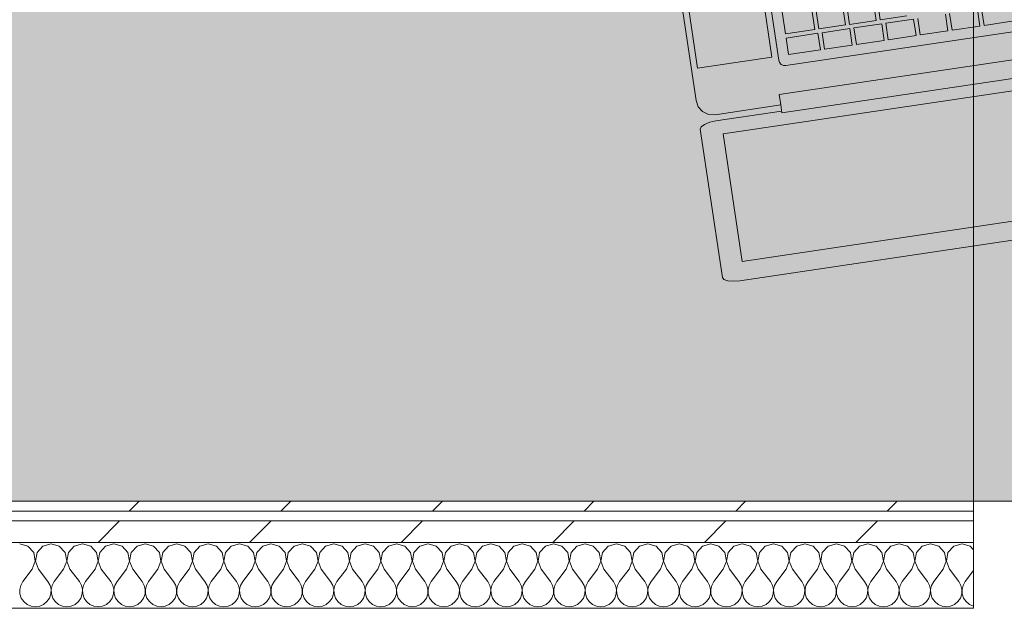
# Model space of a CAD drawing. Header units: millimetres. Extents: x -28277 to 305935, y -19284 to 4746.
# Tile 80 of 136: x 40534 to 41131, y -1231 to -874. Entities that reach past the tile are written whole.
import ezdxf

# ---------------------------------------------------------------- set-up
doc = ezdxf.new("R2010")
doc.units = ezdxf.units.MM
doc.header["$MEASUREMENT"] = 0
doc.linetypes.add('Wipeout_Contour', pattern=[1000, 0, -1000])
doc.layers.add('Nuevo_08_E_Envans secs', color=7, linetype='Continuous')
doc.layers.add('Nuevo_09_EI_Mobiliari general', color=7, linetype='Continuous')
doc.layers.add('Nuevo_08_E_Envans secs_Pluma_Nº__1', color=7, linetype='Continuous', lineweight=5)
doc.layers.add('Nuevo_09_EI_Mobiliari general_Pluma_Nº__1', color=7, linetype='Continuous', lineweight=5)
for name, color, linetype, lineweight, true_color in [('Nuevo_08_E_Envans secs_Pluma_Nº__102', 7, 'Continuous', 5, 0xcccccc), ('Nuevo_08_E_Envans secs_Pluma_Nº__171', 171, 'Continuous', 13, 0xaaaaff), ('Nuevo_08_E_Envans secs_Pluma_Nº__177', 7, 'Continuous', 15, 0xf7e046)]:
    doc.layers.add(name, color=color, linetype=linetype, lineweight=lineweight, true_color=true_color)
pattern_1 = [(45, (55248.37, -37.4), (-91.9239, 91.9239), [97.5, -32.5]), (45, (55248.37, 54.52), (-91.9239, 91.9239), [97.5, -32.5])]

# ---------------------------------------------------------------- blocks, each defined once
blk = doc.blocks.new('Forjado_7_1', base_point=(39257.93, 1517.45))
at = {"layer": 'Nuevo_09_EI_Mobiliari general', "linetype": 'Continuous', "lineweight": 0, "true_color": 0xffffff}
blk.add_hatch(color=7, dxfattribs=at).paths.add_polyline_path([(39257.93, 1517.45), (39257.93, -1166.38), (44268.52, -1166.38), (44256.85, 1517.45), (43506.52, 1517.45), (43506.52, -416.38), (40007.93, -416.38), (40007.93, 1517.45)])
at = {"layer": 'Nuevo_09_EI_Mobiliari general_Pluma_Nº__1', "color": 7, "linetype": 'Continuous', "lineweight": 5, "flags": 128}
blk.add_lwpolyline([(39257.93, 1517.45), (39257.93, -1166.38), (44268.52, -1166.38), (44256.85, 1517.45), (43506.52, 1517.45), (43506.52, -416.38), (40007.93, -416.38), (40007.93, 1517.45)], close=True, dxfattribs=at)
blk = doc.blocks.new('*X124', base_point=(55248.37, -37.4))
at = {"layer": 'Nuevo_08_E_Envans secs_Pluma_Nº__102', "color": 254, "linetype": 'Continuous', "lineweight": 5, "true_color": 0xcccccc}
for p, q in [((40539.09, -1193.75), (40534.08, -1192.33)), ((40542.6, -1197.59), (40539.09, -1193.75)), ((40548.12, -1193.75), (40544.61, -1197.59)), ((40553.13, -1192.33), (40548.12, -1193.75)), ((40558.13, -1193.75), (40553.13, -1192.33)), ((40561.65, -1197.59), (40558.13, -1193.75)), ((40567.17, -1193.75), (40563.66, -1197.59)), ((40572.17, -1192.33), (40567.17, -1193.75)), ((40577.18, -1193.75), (40572.17, -1192.33)), ((40580.69, -1197.59), (40577.18, -1193.75)), ((40586.22, -1193.75), (40582.7, -1197.59)), ((40591.22, -1192.33), (40586.22, -1193.75)), ((40596.23, -1193.75), (40591.22, -1192.33)), ((40599.74, -1197.59), (40596.23, -1193.75)), ((40605.26, -1193.75), (40601.75, -1197.59)), ((40610.27, -1192.33), (40605.26, -1193.75)), ((40615.28, -1193.75), (40610.27, -1192.33)), ((40618.79, -1197.59), (40615.28, -1193.75)), ((40624.31, -1193.75), (40620.8, -1197.59)), ((40629.32, -1192.33), (40624.31, -1193.75)), ((40634.32, -1193.75), (40629.32, -1192.33)), ((40637.84, -1197.59), (40634.32, -1193.75)), ((40643.36, -1193.75), (40639.85, -1197.59)), ((40648.37, -1192.33), (40643.36, -1193.75)), ((40653.37, -1193.75), (40648.37, -1192.33)), ((40656.88, -1197.59), (40653.37, -1193.75)), ((40662.41, -1193.75), (40658.89, -1197.59)), ((40667.41, -1192.33), (40662.41, -1193.75)), ((40672.42, -1193.75), (40667.41, -1192.33)), ((40675.93, -1197.59), (40672.42, -1193.75)), ((40681.45, -1193.75), (40677.94, -1197.59)), ((40686.46, -1192.33), (40681.45, -1193.75)), ((40691.47, -1193.75), (40686.46, -1192.33)), ((40694.98, -1197.59), (40691.47, -1193.75)), ((40700.5, -1193.75), (40696.99, -1197.59)), ((40705.51, -1192.33), (40700.5, -1193.75)), ((40710.52, -1193.75), (40705.51, -1192.33)), ((40714.03, -1197.59), (40710.52, -1193.75)), ((40719.55, -1193.75), (40716.04, -1197.59)), ((40724.56, -1192.33), (40719.55, -1193.75)), ((40729.56, -1193.75), (40724.56, -1192.33)), ((40733.07, -1197.59), (40729.56, -1193.75)), ((40738.6, -1193.75), (40735.09, -1197.59)), ((40743.6, -1192.33), (40738.6, -1193.75)), ((40748.61, -1193.75), (40743.6, -1192.33)), ((40752.12, -1197.59), (40748.61, -1193.75)), ((40757.64, -1193.75), (40754.13, -1197.59)), ((40762.65, -1192.33), (40757.64, -1193.75)), ((40767.66, -1193.75), (40762.65, -1192.33)), ((40771.17, -1197.59), (40767.66, -1193.75)), ((40776.69, -1193.75), (40773.18, -1197.59)), ((40781.7, -1192.33), (40776.69, -1193.75)), ((40786.71, -1193.75), (40781.7, -1192.33)), ((40790.22, -1197.59), (40786.71, -1193.75)), ((40795.74, -1193.75), (40792.23, -1197.59)), ((40800.75, -1192.33), (40795.74, -1193.75)), ((40805.75, -1193.75), (40800.75, -1192.33)), ((40809.26, -1197.59), (40805.75, -1193.75)), ((40814.79, -1193.75), (40811.28, -1197.59)), ((40819.79, -1192.33), (40814.79, -1193.75)), ((40824.8, -1193.75), (40819.79, -1192.33)), ((40828.31, -1197.59), (40824.8, -1193.75)), ((40833.83, -1193.75), (40830.32, -1197.59)), ((40838.84, -1192.33), (40833.83, -1193.75)), ((40843.85, -1193.75), (40838.84, -1192.33)), ((40847.36, -1197.59), (40843.85, -1193.75)), ((40852.88, -1193.75), (40849.37, -1197.59)), ((40857.89, -1192.33), (40852.88, -1193.75)), ((40862.9, -1193.75), (40857.89, -1192.33)), ((40866.41, -1197.59), (40862.9, -1193.75)), ((40871.93, -1193.75), (40868.42, -1197.59)), ((40876.94, -1192.33), (40871.93, -1193.75)), ((40881.94, -1193.75), (40876.94, -1192.33)), ((40885.46, -1197.59), (40881.94, -1193.75)), ((40890.98, -1193.75), (40887.47, -1197.59)), ((40895.98, -1192.33), (40890.98, -1193.75)), ((40900.99, -1193.75), (40895.98, -1192.33)), ((40904.5, -1197.59), (40900.99, -1193.75)), ((40910.03, -1193.75), (40906.51, -1197.59)), ((40915.03, -1192.33), (40910.03, -1193.75)), ((40920.04, -1193.75), (40915.03, -1192.33)), ((40923.55, -1197.59), (40920.04, -1193.75)), ((40929.07, -1193.75), (40925.56, -1197.59)), ((40934.08, -1192.33), (40929.07, -1193.75)), ((40939.09, -1193.75), (40934.08, -1192.33)), ((40942.6, -1197.59), (40939.09, -1193.75)), ((40948.12, -1193.75), (40944.61, -1197.59)), ((40953.13, -1192.33), (40948.12, -1193.75)), ((40958.13, -1193.75), (40953.13, -1192.33)), ((40961.65, -1197.59), (40958.13, -1193.75)), ((40967.17, -1193.75), (40963.66, -1197.59)), ((40972.17, -1192.33), (40967.17, -1193.75)), ((40977.18, -1193.75), (40972.17, -1192.33)), ((40980.69, -1197.59), (40977.18, -1193.75)), ((40986.22, -1193.75), (40982.7, -1197.59)), ((40991.22, -1192.33), (40986.22, -1193.75)), ((40996.23, -1193.75), (40991.22, -1192.33)), ((40999.74, -1197.59), (40996.23, -1193.75)), ((41005.26, -1193.75), (41001.75, -1197.59)), ((41010.27, -1192.33), (41005.26, -1193.75)), ((41015.28, -1193.75), (41010.27, -1192.33)), ((41018.79, -1197.59), (41015.28, -1193.75)), ((41024.31, -1193.75), (41020.8, -1197.59)), ((41029.32, -1192.33), (41024.31, -1193.75)), ((41034.32, -1193.75), (41029.32, -1192.33)), ((41037.84, -1197.59), (41034.32, -1193.75)), ((41043.36, -1193.75), (41039.85, -1197.59)), ((41048.37, -1192.33), (41043.36, -1193.75)), ((41053.37, -1193.75), (41048.37, -1192.33)), ((41056.88, -1197.59), (41053.37, -1193.75)), ((41062.41, -1193.75), (41058.89, -1197.59)), ((41067.41, -1192.33), (41062.41, -1193.75)), ((41072.42, -1193.75), (41067.41, -1192.33)), ((41075.93, -1197.59), (41072.42, -1193.75)), ((41081.45, -1193.75), (41077.94, -1197.59)), ((41086.46, -1192.33), (41081.45, -1193.75)), ((41091.47, -1193.75), (41086.46, -1192.33)), ((41094.98, -1197.59), (41091.47, -1193.75)), ((41100.5, -1193.75), (41096.99, -1197.59)), ((41105.51, -1192.33), (41100.5, -1193.75)), ((41110.52, -1193.75), (41105.51, -1192.33)), ((41112.43, -1195.85), (41110.52, -1193.75)), ((40543.57, -1202.71), (40542.6, -1197.59)), ((40544.61, -1197.59), (40543.64, -1202.71)), ((40562.61, -1202.71), (40561.65, -1197.59)), ((40563.66, -1197.59), (40562.69, -1202.71)), ((40581.66, -1202.71), (40580.69, -1197.59)), ((40582.7, -1197.59), (40581.74, -1202.71)), ((40600.71, -1202.71), (40599.74, -1197.59)), ((40601.75, -1197.59), (40600.78, -1202.71)), ((40619.76, -1202.71), (40618.79, -1197.59)), ((40620.8, -1197.59), (40619.83, -1202.71)), ((40638.8, -1202.71), (40637.84, -1197.59)), ((40639.85, -1197.59), (40638.88, -1202.71)), ((40657.85, -1202.71), (40656.88, -1197.59)), ((40658.89, -1197.59), (40657.93, -1202.71)), ((40676.9, -1202.71), (40675.93, -1197.59)), ((40677.94, -1197.59), (40676.98, -1202.71)), ((40695.95, -1202.71), (40694.98, -1197.59)), ((40696.99, -1197.59), (40696.02, -1202.71)), ((40714.99, -1202.71), (40714.03, -1197.59)), ((40716.04, -1197.59), (40715.07, -1202.71)), ((40734.04, -1202.71), (40733.07, -1197.59)), ((40735.09, -1197.59), (40734.12, -1202.71)), ((40753.09, -1202.71), (40752.12, -1197.59)), ((40754.13, -1197.59), (40753.17, -1202.71)), ((40772.14, -1202.71), (40771.17, -1197.59)), ((40773.18, -1197.59), (40772.21, -1202.71)), ((40791.18, -1202.71), (40790.22, -1197.59)), ((40792.23, -1197.59), (40791.26, -1202.71)), ((40810.23, -1202.71), (40809.26, -1197.59)), ((40811.28, -1197.59), (40810.31, -1202.71)), ((40829.28, -1202.71), (40828.31, -1197.59)), ((40830.32, -1197.59), (40829.36, -1202.71)), ((40848.33, -1202.71), (40847.36, -1197.59)), ((40849.37, -1197.59), (40848.4, -1202.71)), ((40867.37, -1202.71), (40866.41, -1197.59)), ((40868.42, -1197.59), (40867.45, -1202.71)), ((40886.42, -1202.71), (40885.46, -1197.59)), ((40887.47, -1197.59), (40886.5, -1202.71)), ((40905.47, -1202.71), (40904.5, -1197.59)), ((40906.51, -1197.59), (40905.55, -1202.71)), ((40924.52, -1202.71), (40923.55, -1197.59)), ((40925.56, -1197.59), (40924.59, -1202.71)), ((40943.57, -1202.71), (40942.6, -1197.59)), ((40944.61, -1197.59), (40943.64, -1202.71)), ((40962.61, -1202.71), (40961.65, -1197.59)), ((40963.66, -1197.59), (40962.69, -1202.71)), ((40981.66, -1202.71), (40980.69, -1197.59)), ((40982.7, -1197.59), (40981.74, -1202.71)), ((41000.71, -1202.71), (40999.74, -1197.59)), ((41001.75, -1197.59), (41000.78, -1202.71)), ((41019.76, -1202.71), (41018.79, -1197.59)), ((41020.8, -1197.59), (41019.83, -1202.71)), ((41038.8, -1202.71), (41037.84, -1197.59)), ((41039.85, -1197.59), (41038.88, -1202.71)), ((41057.85, -1202.71), (41056.88, -1197.59)), ((41058.89, -1197.59), (41057.93, -1202.71)), ((41076.9, -1202.71), (41075.93, -1197.59)), ((41077.94, -1197.59), (41076.98, -1202.71)), ((41095.95, -1202.71), (41094.98, -1197.59)), ((41096.99, -1197.59), (41096.02, -1202.71)), ((40541.7, -1207.57), (40543.57, -1202.71)), ((40543.64, -1202.71), (40545.51, -1207.57)), ((40560.75, -1207.57), (40562.61, -1202.71)), ((40562.69, -1202.71), (40564.56, -1207.57)), ((40579.79, -1207.57), (40581.66, -1202.71)), ((40581.74, -1202.71), (40583.6, -1207.57)), ((40598.84, -1207.57), (40600.71, -1202.71)), ((40600.78, -1202.71), (40602.65, -1207.57)), ((40617.89, -1207.57), (40619.76, -1202.71)), ((40619.83, -1202.71), (40621.7, -1207.57)), ((40636.94, -1207.57), (40638.8, -1202.71)), ((40638.88, -1202.71), (40640.75, -1207.57)), ((40655.98, -1207.57), (40657.85, -1202.71)), ((40657.93, -1202.71), (40659.79, -1207.57)), ((40675.03, -1207.57), (40676.9, -1202.71)), ((40676.98, -1202.71), (40678.84, -1207.57)), ((40694.08, -1207.57), (40695.95, -1202.71)), ((40696.02, -1202.71), (40697.89, -1207.57)), ((40713.13, -1207.57), (40714.99, -1202.71)), ((40715.07, -1202.71), (40716.94, -1207.57)), ((40732.17, -1207.57), (40734.04, -1202.71)), ((40734.12, -1202.71), (40735.98, -1207.57)), ((40751.22, -1207.57), (40753.09, -1202.71)), ((40753.17, -1202.71), (40755.03, -1207.57)), ((40770.27, -1207.57), (40772.14, -1202.71)), ((40772.21, -1202.71), (40774.08, -1207.57)), ((40789.32, -1207.57), (40791.18, -1202.71)), ((40791.26, -1202.71), (40793.13, -1207.57)), ((40808.37, -1207.57), (40810.23, -1202.71)), ((40810.31, -1202.71), (40812.17, -1207.57)), ((40827.41, -1207.57), (40829.28, -1202.71)), ((40829.36, -1202.71), (40831.22, -1207.57)), ((40846.46, -1207.57), (40848.33, -1202.71)), ((40848.4, -1202.71), (40850.27, -1207.57)), ((40865.51, -1207.57), (40867.37, -1202.71)), ((40867.45, -1202.71), (40869.32, -1207.57)), ((40884.56, -1207.57), (40886.42, -1202.71)), ((40886.5, -1202.71), (40888.37, -1207.57)), ((40903.6, -1207.57), (40905.47, -1202.71)), ((40905.55, -1202.71), (40907.41, -1207.57)), ((40922.65, -1207.57), (40924.52, -1202.71)), ((40924.59, -1202.71), (40926.46, -1207.57)), ((40941.7, -1207.57), (40943.57, -1202.71)), ((40943.64, -1202.71), (40945.51, -1207.57)), ((40960.75, -1207.57), (40962.61, -1202.71)), ((40962.69, -1202.71), (40964.56, -1207.57)), ((40979.79, -1207.57), (40981.66, -1202.71)), ((40981.74, -1202.71), (40983.6, -1207.57)), ((40998.84, -1207.57), (41000.71, -1202.71)), ((41000.78, -1202.71), (41002.65, -1207.57)), ((41017.89, -1207.57), (41019.76, -1202.71)), ((41019.83, -1202.71), (41021.7, -1207.57)), ((41036.94, -1207.57), (41038.8, -1202.71)), ((41038.88, -1202.71), (41040.75, -1207.57)), ((41055.98, -1207.57), (41057.85, -1202.71)), ((41057.93, -1202.71), (41059.79, -1207.57)), ((41075.03, -1207.57), (41076.9, -1202.71)), ((41076.98, -1202.71), (41078.84, -1207.57)), ((41094.08, -1207.57), (41095.95, -1202.71)), ((41096.02, -1202.71), (41097.89, -1207.57)), ((40541.7, -1207.57), (40535.98, -1215.19)), ((40545.51, -1207.57), (40551.22, -1215.19)), ((40560.75, -1207.57), (40555.03, -1215.19)), ((40564.56, -1207.57), (40570.27, -1215.19)), ((40579.79, -1207.57), (40574.08, -1215.19)), ((40583.6, -1207.57), (40589.32, -1215.19)), ((40598.84, -1207.57), (40593.13, -1215.19)), ((40602.65, -1207.57), (40608.37, -1215.19)), ((40617.89, -1207.57), (40612.17, -1215.19)), ((40621.7, -1207.57), (40627.41, -1215.19)), ((40636.94, -1207.57), (40631.22, -1215.19)), ((40640.75, -1207.57), (40646.46, -1215.19)), ((40655.98, -1207.57), (40650.27, -1215.19)), ((40659.79, -1207.57), (40665.51, -1215.19)), ((40675.03, -1207.57), (40669.32, -1215.19)), ((40678.84, -1207.57), (40684.56, -1215.19)), ((40694.08, -1207.57), (40688.37, -1215.19)), ((40697.89, -1207.57), (40703.6, -1215.19)), ((40713.13, -1207.57), (40707.41, -1215.19)), ((40716.94, -1207.57), (40722.65, -1215.19)), ((40732.17, -1207.57), (40726.46, -1215.19)), ((40735.98, -1207.57), (40741.7, -1215.19)), ((40751.22, -1207.57), (40745.51, -1215.19)), ((40755.03, -1207.57), (40760.75, -1215.19)), ((40770.27, -1207.57), (40764.56, -1215.19)), ((40774.08, -1207.57), (40779.79, -1215.19)), ((40789.32, -1207.57), (40783.6, -1215.19)), ((40793.13, -1207.57), (40798.84, -1215.19)), ((40808.37, -1207.57), (40802.65, -1215.19)), ((40812.17, -1207.57), (40817.89, -1215.19)), ((40827.41, -1207.57), (40821.7, -1215.19)), ((40831.22, -1207.57), (40836.94, -1215.19)), ((40846.46, -1207.57), (40840.75, -1215.19)), ((40850.27, -1207.57), (40855.98, -1215.19)), ((40865.51, -1207.57), (40859.79, -1215.19)), ((40869.32, -1207.57), (40875.03, -1215.19)), ((40884.56, -1207.57), (40878.84, -1215.19)), ((40888.37, -1207.57), (40894.08, -1215.19)), ((40903.6, -1207.57), (40897.89, -1215.19)), ((40907.41, -1207.57), (40913.13, -1215.19)), ((40922.65, -1207.57), (40916.94, -1215.19)), ((40926.46, -1207.57), (40932.17, -1215.19)), ((40941.7, -1207.57), (40935.98, -1215.19)), ((40945.51, -1207.57), (40951.22, -1215.19)), ((40960.75, -1207.57), (40955.03, -1215.19)), ((40964.56, -1207.57), (40970.27, -1215.19)), ((40979.79, -1207.57), (40974.08, -1215.19)), ((40983.6, -1207.57), (40989.32, -1215.19)), ((40998.84, -1207.57), (40993.13, -1215.19)), ((41002.65, -1207.57), (41008.37, -1215.19)), ((41017.89, -1207.57), (41012.17, -1215.19)), ((41021.7, -1207.57), (41027.41, -1215.19)), ((41036.94, -1207.57), (41031.22, -1215.19)), ((41040.75, -1207.57), (41046.46, -1215.19)), ((41055.98, -1207.57), (41050.27, -1215.19)), ((41059.79, -1207.57), (41065.51, -1215.19)), ((41075.03, -1207.57), (41069.32, -1215.19)), ((41078.84, -1207.57), (41084.56, -1215.19)), ((41094.08, -1207.57), (41088.37, -1215.19)), ((41097.89, -1207.57), (41103.6, -1215.19)), ((41112.43, -1208.49), (41107.41, -1215.19)), ((40534.71, -1217.48), (40534.12, -1220.04)), ((40535.98, -1215.19), (40534.71, -1217.48)), ((40552.49, -1217.48), (40551.22, -1215.19)), ((40553.09, -1220.04), (40552.49, -1217.48)), ((40553.76, -1217.48), (40553.17, -1220.04)), ((40555.03, -1215.19), (40553.76, -1217.48)), ((40571.54, -1217.48), (40570.27, -1215.19)), ((40572.14, -1220.04), (40571.54, -1217.48)), ((40572.81, -1217.48), (40572.21, -1220.04)), ((40574.08, -1215.19), (40572.81, -1217.48)), ((40590.59, -1217.48), (40589.32, -1215.19)), ((40591.18, -1220.04), (40590.59, -1217.48)), ((40591.86, -1217.48), (40591.26, -1220.04)), ((40593.13, -1215.19), (40591.86, -1217.48)), ((40609.64, -1217.48), (40608.37, -1215.19)), ((40610.23, -1220.04), (40609.64, -1217.48)), ((40610.9, -1217.48), (40610.31, -1220.04)), ((40612.17, -1215.19), (40610.9, -1217.48)), ((40628.68, -1217.48), (40627.41, -1215.19)), ((40629.28, -1220.04), (40628.68, -1217.48)), ((40629.95, -1217.48), (40629.36, -1220.04)), ((40631.22, -1215.19), (40629.95, -1217.48)), ((40647.73, -1217.48), (40646.46, -1215.19)), ((40648.33, -1220.04), (40647.73, -1217.48)), ((40649, -1217.48), (40648.4, -1220.04)), ((40650.27, -1215.19), (40649, -1217.48)), ((40666.78, -1217.48), (40665.51, -1215.19)), ((40667.37, -1220.04), (40666.78, -1217.48)), ((40668.05, -1217.48), (40667.45, -1220.04)), ((40669.32, -1215.19), (40668.05, -1217.48)), ((40685.83, -1217.48), (40684.56, -1215.19)), ((40686.42, -1220.04), (40685.83, -1217.48)), ((40687.09, -1217.48), (40686.5, -1220.04)), ((40688.37, -1215.19), (40687.09, -1217.48)), ((40704.88, -1217.48), (40703.6, -1215.19)), ((40705.47, -1220.04), (40704.88, -1217.48)), ((40706.14, -1217.48), (40705.55, -1220.04)), ((40707.41, -1215.19), (40706.14, -1217.48)), ((40723.92, -1217.48), (40722.65, -1215.19)), ((40724.52, -1220.04), (40723.92, -1217.48)), ((40725.19, -1217.48), (40724.59, -1220.04)), ((40726.46, -1215.19), (40725.19, -1217.48)), ((40742.97, -1217.48), (40741.7, -1215.19)), ((40743.57, -1220.04), (40742.97, -1217.48)), ((40744.24, -1217.48), (40743.64, -1220.04)), ((40745.51, -1215.19), (40744.24, -1217.48)), ((40762.02, -1217.48), (40760.75, -1215.19)), ((40762.61, -1220.04), (40762.02, -1217.48)), ((40763.28, -1217.48), (40762.69, -1220.04)), ((40764.56, -1215.19), (40763.28, -1217.48)), ((40781.07, -1217.48), (40779.79, -1215.19)), ((40781.66, -1220.04), (40781.07, -1217.48)), ((40782.33, -1217.48), (40781.74, -1220.04)), ((40783.6, -1215.19), (40782.33, -1217.48)), ((40800.11, -1217.48), (40798.84, -1215.19)), ((40800.71, -1220.04), (40800.11, -1217.48)), ((40801.38, -1217.48), (40800.78, -1220.04)), ((40802.65, -1215.19), (40801.38, -1217.48)), ((40819.16, -1217.48), (40817.89, -1215.19)), ((40819.76, -1220.04), (40819.16, -1217.48)), ((40820.43, -1217.48), (40819.83, -1220.04)), ((40821.7, -1215.19), (40820.43, -1217.48)), ((40838.21, -1217.48), (40836.94, -1215.19)), ((40838.8, -1220.04), (40838.21, -1217.48)), ((40839.47, -1217.48), (40838.88, -1220.04)), ((40840.75, -1215.19), (40839.47, -1217.48)), ((40857.26, -1217.48), (40855.98, -1215.19)), ((40857.85, -1220.04), (40857.26, -1217.48)), ((40858.52, -1217.48), (40857.93, -1220.04)), ((40859.79, -1215.19), (40858.52, -1217.48)), ((40876.3, -1217.48), (40875.03, -1215.19)), ((40876.9, -1220.04), (40876.3, -1217.48)), ((40877.57, -1217.48), (40876.98, -1220.04)), ((40878.84, -1215.19), (40877.57, -1217.48)), ((40895.35, -1217.48), (40894.08, -1215.19)), ((40895.95, -1220.04), (40895.35, -1217.48)), ((40896.62, -1217.48), (40896.02, -1220.04)), ((40897.89, -1215.19), (40896.62, -1217.48)), ((40914.4, -1217.48), (40913.13, -1215.19)), ((40914.99, -1220.04), (40914.4, -1217.48)), ((40915.67, -1217.48), (40915.07, -1220.04)), ((40916.94, -1215.19), (40915.67, -1217.48)), ((40933.45, -1217.48), (40932.17, -1215.19)), ((40934.04, -1220.04), (40933.45, -1217.48)), ((40934.71, -1217.48), (40934.12, -1220.04)), ((40935.98, -1215.19), (40934.71, -1217.48)), ((40952.49, -1217.48), (40951.22, -1215.19)), ((40953.09, -1220.04), (40952.49, -1217.48)), ((40953.76, -1217.48), (40953.17, -1220.04)), ((40955.03, -1215.19), (40953.76, -1217.48)), ((40971.54, -1217.48), (40970.27, -1215.19)), ((40972.14, -1220.04), (40971.54, -1217.48)), ((40972.81, -1217.48), (40972.21, -1220.04)), ((40974.08, -1215.19), (40972.81, -1217.48)), ((40990.59, -1217.48), (40989.32, -1215.19)), ((40991.18, -1220.04), (40990.59, -1217.48)), ((40991.86, -1217.48), (40991.26, -1220.04)), ((40993.13, -1215.19), (40991.86, -1217.48)), ((41009.64, -1217.48), (41008.37, -1215.19)), ((41010.23, -1220.04), (41009.64, -1217.48)), ((41010.9, -1217.48), (41010.31, -1220.04)), ((41012.17, -1215.19), (41010.9, -1217.48)), ((41028.68, -1217.48), (41027.41, -1215.19)), ((41029.28, -1220.04), (41028.68, -1217.48)), ((41029.95, -1217.48), (41029.36, -1220.04)), ((41031.22, -1215.19), (41029.95, -1217.48)), ((41047.73, -1217.48), (41046.46, -1215.19)), ((41048.33, -1220.04), (41047.73, -1217.48)), ((41049, -1217.48), (41048.4, -1220.04)), ((41050.27, -1215.19), (41049, -1217.48)), ((41066.78, -1217.48), (41065.51, -1215.19)), ((41067.37, -1220.04), (41066.78, -1217.48)), ((41068.05, -1217.48), (41067.45, -1220.04)), ((41069.32, -1215.19), (41068.05, -1217.48)), ((41085.83, -1217.48), (41084.56, -1215.19)), ((41086.42, -1220.04), (41085.83, -1217.48)), ((41087.09, -1217.48), (41086.5, -1220.04)), ((41088.37, -1215.19), (41087.09, -1217.48)), ((41104.88, -1217.48), (41103.6, -1215.19)), ((41105.47, -1220.04), (41104.88, -1217.48)), ((41106.14, -1217.48), (41105.55, -1220.04)), ((41107.41, -1215.19), (41106.14, -1217.48)), ((40534.12, -1220.04), (40534.25, -1222.67)), ((40534.25, -1222.67), (40535.09, -1225.16)), ((40552.12, -1225.16), (40552.96, -1222.67)), ((40552.96, -1222.67), (40553.09, -1220.04)), ((40553.17, -1220.04), (40553.29, -1222.67)), ((40553.29, -1222.67), (40554.13, -1225.16)), ((40571.17, -1225.16), (40572.01, -1222.67)), ((40572.01, -1222.67), (40572.14, -1220.04)), ((40572.21, -1220.04), (40572.34, -1222.67)), ((40572.34, -1222.67), (40573.18, -1225.16)), ((40590.22, -1225.16), (40591.06, -1222.67)), ((40591.06, -1222.67), (40591.18, -1220.04)), ((40591.26, -1220.04), (40591.39, -1222.67)), ((40591.39, -1222.67), (40592.23, -1225.16)), ((40609.26, -1225.16), (40610.1, -1222.67)), ((40610.1, -1222.67), (40610.23, -1220.04)), ((40610.31, -1220.04), (40610.44, -1222.67)), ((40610.44, -1222.67), (40611.28, -1225.16)), ((40628.31, -1225.16), (40629.15, -1222.67)), ((40629.15, -1222.67), (40629.28, -1220.04)), ((40629.36, -1220.04), (40629.48, -1222.67)), ((40629.48, -1222.67), (40630.32, -1225.16)), ((40647.36, -1225.16), (40648.2, -1222.67)), ((40648.2, -1222.67), (40648.33, -1220.04)), ((40648.4, -1220.04), (40648.53, -1222.67)), ((40648.53, -1222.67), (40649.37, -1225.16)), ((40666.41, -1225.16), (40667.25, -1222.67)), ((40667.25, -1222.67), (40667.37, -1220.04)), ((40667.45, -1220.04), (40667.58, -1222.67)), ((40667.58, -1222.67), (40668.42, -1225.16)), ((40685.46, -1225.16), (40686.29, -1222.67)), ((40686.29, -1222.67), (40686.42, -1220.04)), ((40686.5, -1220.04), (40686.63, -1222.67)), ((40686.63, -1222.67), (40687.47, -1225.16)), ((40704.5, -1225.16), (40705.34, -1222.67)), ((40705.34, -1222.67), (40705.47, -1220.04)), ((40705.55, -1220.04), (40705.67, -1222.67)), ((40705.67, -1222.67), (40706.51, -1225.16)), ((40723.55, -1225.16), (40724.39, -1222.67)), ((40724.39, -1222.67), (40724.52, -1220.04)), ((40724.59, -1220.04), (40724.72, -1222.67)), ((40724.72, -1222.67), (40725.56, -1225.16)), ((40742.6, -1225.16), (40743.44, -1222.67)), ((40743.44, -1222.67), (40743.57, -1220.04)), ((40743.64, -1220.04), (40743.77, -1222.67)), ((40743.77, -1222.67), (40744.61, -1225.16)), ((40761.65, -1225.16), (40762.49, -1222.67)), ((40762.49, -1222.67), (40762.61, -1220.04)), ((40762.69, -1220.04), (40762.82, -1222.67)), ((40762.82, -1222.67), (40763.66, -1225.16)), ((40780.69, -1225.16), (40781.53, -1222.67)), ((40781.53, -1222.67), (40781.66, -1220.04)), ((40781.74, -1220.04), (40781.86, -1222.67)), ((40781.86, -1222.67), (40782.7, -1225.16)), ((40799.74, -1225.16), (40800.58, -1222.67)), ((40800.58, -1222.67), (40800.71, -1220.04)), ((40800.78, -1220.04), (40800.91, -1222.67)), ((40800.91, -1222.67), (40801.75, -1225.16)), ((40818.79, -1225.16), (40819.63, -1222.67)), ((40819.63, -1222.67), (40819.76, -1220.04)), ((40819.83, -1220.04), (40819.96, -1222.67)), ((40819.96, -1222.67), (40820.8, -1225.16)), ((40837.84, -1225.16), (40838.68, -1222.67)), ((40838.68, -1222.67), (40838.8, -1220.04)), ((40838.88, -1220.04), (40839.01, -1222.67)), ((40839.01, -1222.67), (40839.85, -1225.16)), ((40856.88, -1225.16), (40857.72, -1222.67)), ((40857.72, -1222.67), (40857.85, -1220.04)), ((40857.93, -1220.04), (40858.06, -1222.67)), ((40858.06, -1222.67), (40858.89, -1225.16)), ((40875.93, -1225.16), (40876.77, -1222.67)), ((40876.77, -1222.67), (40876.9, -1220.04)), ((40876.98, -1220.04), (40877.1, -1222.67)), ((40877.1, -1222.67), (40877.94, -1225.16)), ((40894.98, -1225.16), (40895.82, -1222.67)), ((40895.82, -1222.67), (40895.95, -1220.04)), ((40896.02, -1220.04), (40896.15, -1222.67)), ((40896.15, -1222.67), (40896.99, -1225.16)), ((40914.03, -1225.16), (40914.87, -1222.67)), ((40914.87, -1222.67), (40914.99, -1220.04)), ((40915.07, -1220.04), (40915.2, -1222.67)), ((40915.2, -1222.67), (40916.04, -1225.16)), ((40933.07, -1225.16), (40933.91, -1222.67)), ((40933.91, -1222.67), (40934.04, -1220.04)), ((40934.12, -1220.04), (40934.25, -1222.67)), ((40934.25, -1222.67), (40935.09, -1225.16)), ((40952.12, -1225.16), (40952.96, -1222.67)), ((40952.96, -1222.67), (40953.09, -1220.04)), ((40953.17, -1220.04), (40953.29, -1222.67)), ((40953.29, -1222.67), (40954.13, -1225.16)), ((40971.17, -1225.16), (40972.01, -1222.67)), ((40972.01, -1222.67), (40972.14, -1220.04)), ((40972.21, -1220.04), (40972.34, -1222.67)), ((40972.34, -1222.67), (40973.18, -1225.16)), ((40990.22, -1225.16), (40991.06, -1222.67)), ((40991.06, -1222.67), (40991.18, -1220.04)), ((40991.26, -1220.04), (40991.39, -1222.67)), ((40991.39, -1222.67), (40992.23, -1225.16)), ((41009.26, -1225.16), (41010.1, -1222.67)), ((41010.1, -1222.67), (41010.23, -1220.04)), ((41010.31, -1220.04), (41010.44, -1222.67)), ((41010.44, -1222.67), (41011.28, -1225.16)), ((41028.31, -1225.16), (41029.15, -1222.67)), ((41029.15, -1222.67), (41029.28, -1220.04)), ((41029.36, -1220.04), (41029.48, -1222.67)), ((41029.48, -1222.67), (41030.32, -1225.16)), ((41047.36, -1225.16), (41048.2, -1222.67)), ((41048.2, -1222.67), (41048.33, -1220.04)), ((41048.4, -1220.04), (41048.53, -1222.67)), ((41048.53, -1222.67), (41049.37, -1225.16)), ((41066.41, -1225.16), (41067.25, -1222.67)), ((41067.25, -1222.67), (41067.37, -1220.04)), ((41067.45, -1220.04), (41067.58, -1222.67)), ((41067.58, -1222.67), (41068.42, -1225.16)), ((41085.46, -1225.16), (41086.29, -1222.67)), ((41086.29, -1222.67), (41086.42, -1220.04)), ((41086.5, -1220.04), (41086.63, -1222.67)), ((41086.63, -1222.67), (41087.47, -1225.16)), ((41104.5, -1225.16), (41105.34, -1222.67)), ((41105.34, -1222.67), (41105.47, -1220.04)), ((41105.55, -1220.04), (41105.67, -1222.67)), ((41105.67, -1222.67), (41106.51, -1225.16)), ((40535.09, -1225.16), (40536.57, -1227.32)), ((40536.57, -1227.32), (40538.6, -1229)), ((40538.6, -1229), (40541, -1230.06)), ((40546.21, -1230.06), (40548.61, -1229)), ((40548.61, -1229), (40550.63, -1227.32)), ((40550.63, -1227.32), (40552.12, -1225.16)), ((40554.13, -1225.16), (40555.62, -1227.32)), ((40555.62, -1227.32), (40557.64, -1229)), ((40557.64, -1229), (40560.05, -1230.06)), ((40565.25, -1230.06), (40567.66, -1229)), ((40567.66, -1229), (40569.68, -1227.32)), ((40569.68, -1227.32), (40571.17, -1225.16)), ((40573.18, -1225.16), (40574.67, -1227.32)), ((40574.67, -1227.32), (40576.69, -1229)), ((40576.69, -1229), (40579.1, -1230.06)), ((40584.3, -1230.06), (40586.71, -1229)), ((40586.71, -1229), (40588.73, -1227.32)), ((40588.73, -1227.32), (40590.22, -1225.16)), ((40592.23, -1225.16), (40593.72, -1227.32)), ((40593.72, -1227.32), (40595.74, -1229)), ((40595.74, -1229), (40598.14, -1230.06)), ((40603.35, -1230.06), (40605.75, -1229)), ((40605.75, -1229), (40607.78, -1227.32)), ((40607.78, -1227.32), (40609.26, -1225.16)), ((40611.28, -1225.16), (40612.76, -1227.32)), ((40612.76, -1227.32), (40614.79, -1229)), ((40614.79, -1229), (40617.19, -1230.06)), ((40622.4, -1230.06), (40624.8, -1229)), ((40624.8, -1229), (40626.82, -1227.32)), ((40626.82, -1227.32), (40628.31, -1225.16)), ((40630.32, -1225.16), (40631.81, -1227.32)), ((40631.81, -1227.32), (40633.83, -1229)), ((40633.83, -1229), (40636.24, -1230.06)), ((40641.44, -1230.06), (40643.85, -1229)), ((40643.85, -1229), (40645.87, -1227.32)), ((40645.87, -1227.32), (40647.36, -1225.16)), ((40649.37, -1225.16), (40650.86, -1227.32)), ((40650.86, -1227.32), (40652.88, -1229)), ((40652.88, -1229), (40655.29, -1230.06)), ((40660.49, -1230.06), (40662.9, -1229)), ((40662.9, -1229), (40664.92, -1227.32)), ((40664.92, -1227.32), (40666.41, -1225.16)), ((40668.42, -1225.16), (40669.91, -1227.32)), ((40669.91, -1227.32), (40671.93, -1229)), ((40671.93, -1229), (40674.33, -1230.06)), ((40679.54, -1230.06), (40681.94, -1229)), ((40681.94, -1229), (40683.97, -1227.32)), ((40683.97, -1227.32), (40685.46, -1225.16)), ((40687.47, -1225.16), (40688.95, -1227.32)), ((40688.95, -1227.32), (40690.98, -1229)), ((40690.98, -1229), (40693.38, -1230.06)), ((40698.59, -1230.06), (40700.99, -1229)), ((40700.99, -1229), (40703.01, -1227.32)), ((40703.01, -1227.32), (40704.5, -1225.16)), ((40706.51, -1225.16), (40708, -1227.32)), ((40708, -1227.32), (40710.03, -1229)), ((40710.03, -1229), (40712.43, -1230.06)), ((40717.63, -1230.06), (40720.04, -1229)), ((40720.04, -1229), (40722.06, -1227.32)), ((40722.06, -1227.32), (40723.55, -1225.16)), ((40725.56, -1225.16), (40727.05, -1227.32)), ((40727.05, -1227.32), (40729.07, -1229)), ((40729.07, -1229), (40731.48, -1230.06)), ((40736.68, -1230.06), (40739.09, -1229)), ((40739.09, -1229), (40741.11, -1227.32)), ((40741.11, -1227.32), (40742.6, -1225.16)), ((40744.61, -1225.16), (40746.1, -1227.32)), ((40746.1, -1227.32), (40748.12, -1229)), ((40748.12, -1229), (40750.52, -1230.06)), ((40755.73, -1230.06), (40758.13, -1229)), ((40758.13, -1229), (40760.16, -1227.32)), ((40760.16, -1227.32), (40761.65, -1225.16)), ((40763.66, -1225.16), (40765.14, -1227.32)), ((40765.14, -1227.32), (40767.17, -1229)), ((40767.17, -1229), (40769.57, -1230.06)), ((40774.78, -1230.06), (40777.18, -1229)), ((40777.18, -1229), (40779.21, -1227.32)), ((40779.21, -1227.32), (40780.69, -1225.16)), ((40782.7, -1225.16), (40784.19, -1227.32)), ((40784.19, -1227.32), (40786.22, -1229)), ((40786.22, -1229), (40788.62, -1230.06)), ((40793.83, -1230.06), (40796.23, -1229)), ((40796.23, -1229), (40798.25, -1227.32)), ((40798.25, -1227.32), (40799.74, -1225.16)), ((40801.75, -1225.16), (40803.24, -1227.32)), ((40803.24, -1227.32), (40805.26, -1229)), ((40805.26, -1229), (40807.67, -1230.06)), ((40812.87, -1230.06), (40815.28, -1229)), ((40815.28, -1229), (40817.3, -1227.32)), ((40817.3, -1227.32), (40818.79, -1225.16)), ((40820.8, -1225.16), (40822.29, -1227.32)), ((40822.29, -1227.32), (40824.31, -1229)), ((40824.31, -1229), (40826.72, -1230.06)), ((40831.92, -1230.06), (40834.32, -1229)), ((40834.32, -1229), (40836.35, -1227.32)), ((40836.35, -1227.32), (40837.84, -1225.16)), ((40839.85, -1225.16), (40841.34, -1227.32)), ((40841.34, -1227.32), (40843.36, -1229)), ((40843.36, -1229), (40845.76, -1230.06)), ((40850.97, -1230.06), (40853.37, -1229)), ((40853.37, -1229), (40855.4, -1227.32)), ((40855.4, -1227.32), (40856.88, -1225.16)), ((40858.89, -1225.16), (40860.38, -1227.32)), ((40860.38, -1227.32), (40862.41, -1229)), ((40862.41, -1229), (40864.81, -1230.06)), ((40870.02, -1230.06), (40872.42, -1229)), ((40872.42, -1229), (40874.44, -1227.32)), ((40874.44, -1227.32), (40875.93, -1225.16)), ((40877.94, -1225.16), (40879.43, -1227.32)), ((40879.43, -1227.32), (40881.45, -1229)), ((40881.45, -1229), (40883.86, -1230.06)), ((40889.06, -1230.06), (40891.47, -1229)), ((40891.47, -1229), (40893.49, -1227.32)), ((40893.49, -1227.32), (40894.98, -1225.16)), ((40896.99, -1225.16), (40898.48, -1227.32)), ((40898.48, -1227.32), (40900.5, -1229)), ((40900.5, -1229), (40902.91, -1230.06)), ((40908.11, -1230.06), (40910.52, -1229)), ((40910.52, -1229), (40912.54, -1227.32)), ((40912.54, -1227.32), (40914.03, -1225.16)), ((40916.04, -1225.16), (40917.53, -1227.32)), ((40917.53, -1227.32), (40919.55, -1229)), ((40919.55, -1229), (40921.95, -1230.06)), ((40927.16, -1230.06), (40929.56, -1229)), ((40929.56, -1229), (40931.59, -1227.32)), ((40931.59, -1227.32), (40933.07, -1225.16)), ((40935.09, -1225.16), (40936.57, -1227.32)), ((40936.57, -1227.32), (40938.6, -1229)), ((40938.6, -1229), (40941, -1230.06)), ((40946.21, -1230.06), (40948.61, -1229)), ((40948.61, -1229), (40950.63, -1227.32)), ((40950.63, -1227.32), (40952.12, -1225.16)), ((40954.13, -1225.16), (40955.62, -1227.32)), ((40955.62, -1227.32), (40957.64, -1229)), ((40957.64, -1229), (40960.05, -1230.06)), ((40965.25, -1230.06), (40967.66, -1229)), ((40967.66, -1229), (40969.68, -1227.32)), ((40969.68, -1227.32), (40971.17, -1225.16)), ((40973.18, -1225.16), (40974.67, -1227.32)), ((40974.67, -1227.32), (40976.69, -1229)), ((40976.69, -1229), (40979.1, -1230.06)), ((40984.3, -1230.06), (40986.71, -1229)), ((40986.71, -1229), (40988.73, -1227.32)), ((40988.73, -1227.32), (40990.22, -1225.16)), ((40992.23, -1225.16), (40993.72, -1227.32)), ((40993.72, -1227.32), (40995.74, -1229)), ((40995.74, -1229), (40998.14, -1230.06)), ((41003.35, -1230.06), (41005.75, -1229)), ((41005.75, -1229), (41007.78, -1227.32)), ((41007.78, -1227.32), (41009.26, -1225.16)), ((41011.28, -1225.16), (41012.76, -1227.32)), ((41012.76, -1227.32), (41014.79, -1229)), ((41014.79, -1229), (41017.19, -1230.06)), ((41022.4, -1230.06), (41024.8, -1229)), ((41024.8, -1229), (41026.82, -1227.32)), ((41026.82, -1227.32), (41028.31, -1225.16)), ((41030.32, -1225.16), (41031.81, -1227.32)), ((41031.81, -1227.32), (41033.83, -1229)), ((41033.83, -1229), (41036.24, -1230.06)), ((41041.44, -1230.06), (41043.85, -1229)), ((41043.85, -1229), (41045.87, -1227.32)), ((41045.87, -1227.32), (41047.36, -1225.16)), ((41049.37, -1225.16), (41050.86, -1227.32)), ((41050.86, -1227.32), (41052.88, -1229)), ((41052.88, -1229), (41055.29, -1230.06)), ((41060.49, -1230.06), (41062.9, -1229)), ((41062.9, -1229), (41064.92, -1227.32)), ((41064.92, -1227.32), (41066.41, -1225.16)), ((41068.42, -1225.16), (41069.91, -1227.32)), ((41069.91, -1227.32), (41071.93, -1229)), ((41071.93, -1229), (41074.33, -1230.06)), ((41079.54, -1230.06), (41081.94, -1229)), ((41081.94, -1229), (41083.97, -1227.32)), ((41083.97, -1227.32), (41085.46, -1225.16)), ((41087.47, -1225.16), (41088.95, -1227.32)), ((41088.95, -1227.32), (41090.98, -1229)), ((41090.98, -1229), (41093.38, -1230.06)), ((41098.59, -1230.06), (41100.99, -1229)), ((41100.99, -1229), (41103.01, -1227.32)), ((41103.01, -1227.32), (41104.5, -1225.16)), ((41106.51, -1225.16), (41108, -1227.32)), ((41108, -1227.32), (41110.03, -1229)), ((41110.03, -1229), (41112.43, -1230.06)), ((40541, -1230.06), (40543.6, -1230.42)), ((40543.6, -1230.42), (40546.21, -1230.06)), ((40560.05, -1230.06), (40562.65, -1230.42)), ((40562.65, -1230.42), (40565.25, -1230.06)), ((40579.1, -1230.06), (40581.7, -1230.42)), ((40581.7, -1230.42), (40584.3, -1230.06)), ((40598.14, -1230.06), (40600.75, -1230.42)), ((40600.75, -1230.42), (40603.35, -1230.06)), ((40617.19, -1230.06), (40619.79, -1230.42)), ((40619.79, -1230.42), (40622.4, -1230.06)), ((40636.24, -1230.06), (40638.84, -1230.42)), ((40638.84, -1230.42), (40641.44, -1230.06)), ((40655.29, -1230.06), (40657.89, -1230.42)), ((40657.89, -1230.42), (40660.49, -1230.06)), ((40674.33, -1230.06), (40676.94, -1230.42)), ((40676.94, -1230.42), (40679.54, -1230.06)), ((40693.38, -1230.06), (40695.98, -1230.42)), ((40695.98, -1230.42), (40698.59, -1230.06)), ((40712.43, -1230.06), (40715.03, -1230.42)), ((40715.03, -1230.42), (40717.63, -1230.06)), ((40731.48, -1230.06), (40734.08, -1230.42)), ((40734.08, -1230.42), (40736.68, -1230.06)), ((40750.52, -1230.06), (40753.13, -1230.42)), ((40753.13, -1230.42), (40755.73, -1230.06)), ((40769.57, -1230.06), (40772.17, -1230.42)), ((40772.17, -1230.42), (40774.78, -1230.06)), ((40788.62, -1230.06), (40791.22, -1230.42)), ((40791.22, -1230.42), (40793.83, -1230.06)), ((40807.67, -1230.06), (40810.27, -1230.42)), ((40810.27, -1230.42), (40812.87, -1230.06)), ((40826.72, -1230.06), (40829.32, -1230.42)), ((40829.32, -1230.42), (40831.92, -1230.06)), ((40845.76, -1230.06), (40848.37, -1230.42)), ((40848.37, -1230.42), (40850.97, -1230.06)), ((40864.81, -1230.06), (40867.41, -1230.42)), ((40867.41, -1230.42), (40870.02, -1230.06)), ((40883.86, -1230.06), (40886.46, -1230.42)), ((40886.46, -1230.42), (40889.06, -1230.06)), ((40902.91, -1230.06), (40905.51, -1230.42)), ((40905.51, -1230.42), (40908.11, -1230.06)), ((40921.95, -1230.06), (40924.56, -1230.42)), ((40924.56, -1230.42), (40927.16, -1230.06)), ((40941, -1230.06), (40943.6, -1230.42)), ((40943.6, -1230.42), (40946.21, -1230.06)), ((40960.05, -1230.06), (40962.65, -1230.42)), ((40962.65, -1230.42), (40965.25, -1230.06)), ((40979.1, -1230.06), (40981.7, -1230.42)), ((40981.7, -1230.42), (40984.3, -1230.06)), ((40998.14, -1230.06), (41000.75, -1230.42)), ((41000.75, -1230.42), (41003.35, -1230.06)), ((41017.19, -1230.06), (41019.79, -1230.42)), ((41019.79, -1230.42), (41022.4, -1230.06)), ((41036.24, -1230.06), (41038.84, -1230.42)), ((41038.84, -1230.42), (41041.44, -1230.06)), ((41055.29, -1230.06), (41057.89, -1230.42)), ((41057.89, -1230.42), (41060.49, -1230.06)), ((41074.33, -1230.06), (41076.94, -1230.42)), ((41076.94, -1230.42), (41079.54, -1230.06)), ((41093.38, -1230.06), (41095.98, -1230.42)), ((41095.98, -1230.42), (41098.59, -1230.06))]:
    blk.add_line(p, q, dxfattribs=at)
blk = doc.blocks.new('Muro_25_1', base_point=(39111.93, -1166.38))
at = {"layer": 'Nuevo_08_E_Envans secs_Pluma_Nº__1', "color": 7, "linetype": 'Continuous', "lineweight": 5, "flags": 128}
blk.add_lwpolyline([(39257.93, -1231.38), (41112.43, -1231.38)], dxfattribs=at)
at = {"color": 254, "linetype": 'Wipeout_Contour', "lineweight": 0, "ltscale": 160808.816845}
blk.add_wipeout([(41112.43, -1166.38), (39257.93, -1166.38), (39257.93, -1172.38), (41112.43, -1172.38)], dxfattribs=at).dxf.layer = 'Nuevo_08_E_Envans secs'
at = {"color": 254, "linetype": 'Wipeout_Contour', "lineweight": 0, "ltscale": 160810.634845}
blk.add_wipeout([(41112.43, -1178.38), (39257.93, -1178.38), (39257.93, -1191.38), (41112.43, -1191.38)], dxfattribs=at).dxf.layer = 'Nuevo_08_E_Envans secs'
at = {"layer": 'Nuevo_08_E_Envans secs_Pluma_Nº__171', "linetype": 'Continuous', "lineweight": 13, "true_color": 0xaaaaff}
h = blk.add_hatch(dxfattribs=at)
h.set_pattern_fill('Panellat_HPL_0001', color=161, style=0, pattern_type=2)
h.set_pattern_definition(pattern_1)
h.paths.add_polyline_path([(41112.43, -1166.38), (39257.93, -1166.38), (39257.93, -1172.38), (41112.43, -1172.38)])
at = {"layer": 'Nuevo_08_E_Envans secs_Pluma_Nº__177', "linetype": 'Continuous', "lineweight": 15, "true_color": 0xf7e046}
h = blk.add_hatch(dxfattribs=at)
h.set_pattern_fill('Panellat_HPL_0001', color=53, style=0, pattern_type=2)
h.set_pattern_definition(pattern_1)
h.paths.add_polyline_path([(41112.43, -1178.38), (39257.93, -1178.38), (39257.93, -1191.38), (41112.43, -1191.38)])
at = {"layer": 'Nuevo_08_E_Envans secs_Pluma_Nº__1', "color": 7, "linetype": 'Continuous', "lineweight": 5}
for p, q in [((41112.43, -1172.38), (39257.93, -1172.38)), ((41112.43, -1178.38), (39257.93, -1178.38)), ((41112.43, -1191.38), (39257.93, -1191.38))]:
    blk.add_line(p, q, dxfattribs=at)
at = {"layer": 'Nuevo_08_E_Envans secs_Pluma_Nº__1', "color": 7, "linetype": 'Continuous', "lineweight": 5, "flags": 128}
for points in [[(41112.43, -1166.38), (39257.93, -1166.38)], [(41112.43, -1166.38), (41112.43, -1172.38)], [(41112.43, -1172.38), (41112.43, -1178.38)], [(41112.43, -1178.38), (41112.43, -1191.38)], [(41112.43, -1191.38), (41112.43, -1231.38)]]:
    blk.add_lwpolyline(points, dxfattribs=at)
at = {"layer": 'Nuevo_08_E_Envans secs', "color": 7, "lineweight": 20}
blk.add_blockref('*X124', (55248.37, -37.4), dxfattribs=at)
blk = doc.blocks.new('MacBook 27')
at = {"layer": 'Nuevo_09_EI_Mobiliari general_Pluma_Nº__1', "color": 7, "linetype": 'Continuous', "lineweight": 5}
for p, q in [((0, 365.3), (0.77, 366.63)), ((0, 358.62), (0, 365.3)), ((0.77, 366.63), (2.98, 367.76)), ((2.98, 367.76), (6.27, 368.51)), ((6.27, 368.51), (10.16, 368.78)), ((10.16, 368.78), (382.78, 368.78)), ((0, 274.27), (0, 358.62)), ((13.34, 357.53), (379.6, 357.53)), ((13.34, 279.26), (13.34, 357.53)), ((379.6, 279.26), (13.34, 279.26)), ((0.77, 272.94), (0, 274.27)), ((2.98, 271.81), (0.77, 272.94)), ((6.27, 271.06), (2.98, 271.81)), ((10.16, 270.79), (6.27, 271.06)), ((50.42, 270.79), (10.16, 270.79)), ((50.42, 271.88), (342.52, 271.88)), ((50.42, 266.95), (50.42, 271.88)), ((2.98, 263.98), (0.77, 260.68)), ((6.27, 266.18), (2.98, 263.98)), ((10.16, 266.95), (6.27, 266.18)), ((50.42, 266.95), (10.16, 266.95)), ((50.42, 260.6), (50.42, 266.95)), ((0.77, 260.68), (0, 256.79)), ((0, 256.79), (0, 10.16)), ((342.52, 260.6), (50.42, 260.6)), ((53.5, 241.49), (53.21, 240.03)), ((53.21, 240.03), (53.21, 130.81)), ((54.33, 242.72), (53.5, 241.49)), ((55.56, 243.55), (54.33, 242.72)), ((57.02, 243.84), (55.56, 243.55)), ((335.92, 243.84), (57.02, 243.84)), ((49.4, 237.49), (3.81, 237.49)), ((3.81, 237.49), (3.81, 133.35)), ((49.4, 133.35), (49.4, 237.49)), ((59.56, 237.49), (59.56, 227.33)), ((79.12, 237.49), (59.56, 237.49)), ((79.12, 227.33), (79.12, 237.49)), ((98.68, 237.49), (81.66, 237.49)), ((81.66, 237.49), (81.66, 227.33)), ((98.68, 227.33), (98.68, 237.49)), ((101.22, 237.49), (101.22, 227.33)), ((118.24, 237.49), (101.22, 237.49)), ((118.24, 227.33), (118.24, 237.49)), ((137.79, 237.49), (120.78, 237.49)), ((120.78, 237.49), (120.78, 227.33)), ((137.79, 227.33), (137.79, 237.49)), ((140.34, 237.49), (140.34, 227.33)), ((157.35, 237.49), (140.34, 237.49)), ((157.35, 227.33), (157.35, 237.49)), ((159.89, 237.49), (159.89, 227.33)), ((176.91, 237.49), (159.89, 237.49)), ((176.91, 227.33), (176.91, 237.49)), ((179.45, 237.49), (179.45, 227.33)), ((196.47, 237.49), (179.45, 237.49)), ((59.56, 227.33), (79.12, 227.33)), ((81.66, 227.33), (98.68, 227.33)), ((101.22, 227.33), (118.24, 227.33)), ((120.78, 227.33), (137.79, 227.33)), ((59.56, 224.79), (59.56, 208.53)), ((77.6, 224.79), (59.56, 224.79)), ((77.6, 208.53), (77.6, 224.79)), ((96.39, 224.79), (80.14, 224.79)), ((80.14, 224.79), (80.14, 208.53)), ((96.39, 208.53), (96.39, 224.79)), ((115.19, 224.79), (98.93, 224.79)), ((98.93, 224.79), (98.93, 208.53)), ((115.19, 208.53), (115.19, 224.79)), ((133.99, 224.79), (117.73, 224.79)), ((117.73, 224.79), (117.73, 208.53))]:
    blk.add_line(p, q, dxfattribs=at)
blk = doc.blocks.new('Forjado_8_1', base_point=(39257.93, -1166.38))
at = {"layer": 'Nuevo_09_EI_Mobiliari general', "linetype": 'Continuous', "lineweight": 0, "true_color": 0xffffff}
blk.add_hatch(color=7, dxfattribs=at).paths.add_polyline_path([(39257.93, -1166.38), (41112.43, -1166.38), (41112.43, -866.38), (39557.93, -866.38), (39557.93, 1517.45), (39257.93, 1517.45)])
at = {"layer": 'Nuevo_09_EI_Mobiliari general_Pluma_Nº__1', "color": 7, "linetype": 'Continuous', "lineweight": 5, "flags": 128}
blk.add_lwpolyline([(39257.93, -1166.38), (41112.43, -1166.38), (41112.43, -866.38), (39557.93, -866.38), (39557.93, 1517.45), (39257.93, 1517.45)], close=True, dxfattribs=at)

msp = doc.modelspace()

# ---------------------------------------------------------------- block references
at = {"layer": 'Nuevo_09_EI_Mobiliari general', "color": 7, "linetype": 'Continuous', "lineweight": 5}
msp.add_blockref('Forjado_7_1', (39257.934, 1517.453), dxfattribs=at)
at = {"layer": 'Nuevo_09_EI_Mobiliari general', "color": 252, "linetype": 'Continuous', "lineweight": 5, "xscale": -1, "zscale": 1000, "rotation": 188.4802213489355}
msp.add_blockref('MacBook 27', (40906.353, -669.459), dxfattribs=at)

# ---------------------------------------------------------------- next in the draw order: block references
at = {"layer": 'Nuevo_08_E_Envans secs', "color": 7, "lineweight": 20}
msp.add_blockref('Muro_25_1', (39111.934, -1166.376), dxfattribs=at)

# ---------------------------------------------------------------- next in the draw order: block references
at = {"layer": 'Nuevo_09_EI_Mobiliari general', "color": 7, "linetype": 'Continuous', "lineweight": 5}
msp.add_blockref('Forjado_8_1', (39257.934, -1166.376), dxfattribs=at)

doc.saveas('drawing.dxf')
